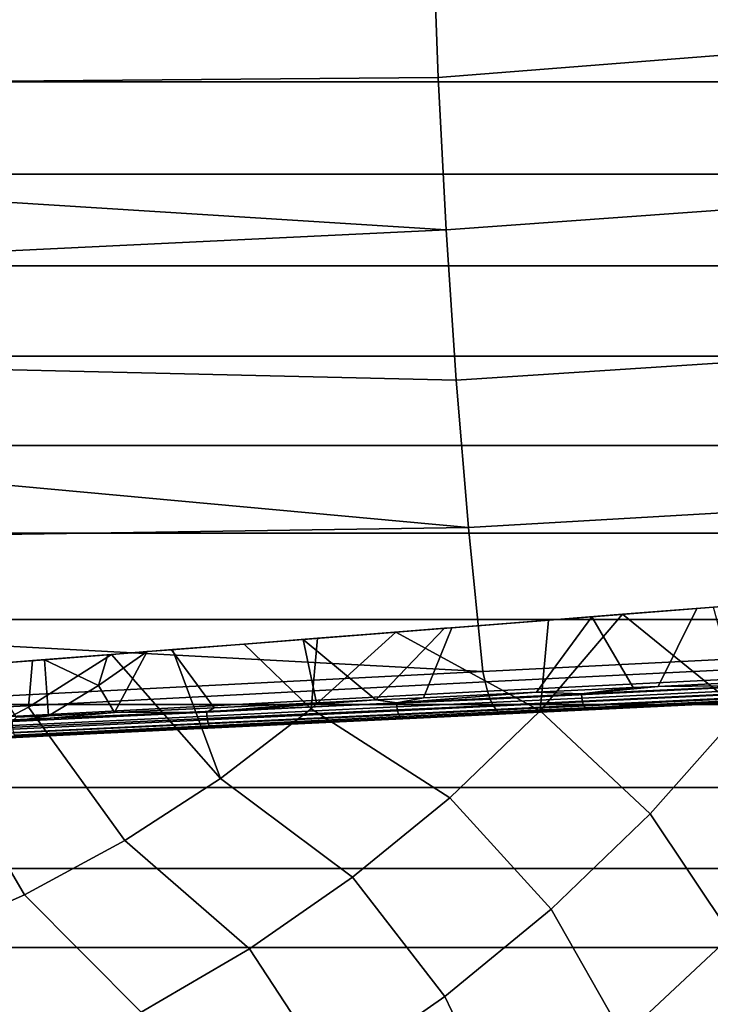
# Model space of a CAD drawing. Header units: metres. Extents: x -25 to 132, y -25 to 47.
# Tile 35 of 153: x 6.48 to 13.68, y -14.51 to -4.25. Entities that reach past the tile are written whole.
import ezdxf

# ---------------------------------------------------------------- set-up
doc = ezdxf.new("R2010")
doc.units = ezdxf.units.M
doc.layers.add('solid_12_061_031_XXX', color=7, linetype='CONTINUOUS')

msp = doc.modelspace()

# ---------------------------------------------------------------- linework, layer by layer
at = {"layer": 'solid_12_061_031_XXX'}
for points in [[(10.847364, -4.848528, 136.796509), (19.462854, -4.170034, 139.076294), (19.410835, -2.50793, 139.273132), (10.787987, -3.242297, 137.034164)], [(10.787987, -3.242297, 137.034164), (2.166885, -3.94671, 134.772095), (2.207821, -4.922173, 134.608246), (10.847364, -4.848528, 136.796509)], [(24.006155, -4.894315), (-24.006182, -4.89419), (-24.18384, -3.923208), (24.183823, -3.923323)], [(10.930156, -6.437024, 136.465179), (19.539206, -5.816728, 138.782013), (19.462854, -4.170034, 139.076294), (10.847364, -4.848528, 136.796509)], [(23.789551, -5.85724), (-23.789581, -5.857115), (-24.006182, -4.89419), (24.006155, -4.894315)], [(10.930156, -6.437024, 136.465179), (10.847364, -4.848528, 136.796509), (2.207821, -4.922173, 134.608246), (2.257734, -5.890417, 134.408508)], [(11.036068, -8.002057, 136.041351), (19.639601, -7.442104, 138.391373), (19.539206, -5.816728, 138.782013), (10.930156, -6.437024, 136.465179)], [(23.534401, -6.810431), (-23.534437, -6.810304), (-23.789581, -5.857115), (23.789551, -5.85724)], [(10.930156, -6.437024, 136.465179), (2.257734, -5.890417, 134.408508), (2.31654, -6.850196, 134.173157)], [(11.036068, -8.002057, 136.041351), (10.930156, -6.437024, 136.465179), (2.31654, -6.850196, 134.173157), (2.384188, -7.800231, 133.902466)], [(23.241053, -7.752641), (-23.241098, -7.752508), (-23.534437, -6.810304), (23.534401, -6.810431)], [(11.164731, -9.537952, 135.52652), (19.76371, -9.040312, 137.905563), (19.639601, -7.442104, 138.391373), (11.036068, -8.002057, 136.041351)], [(22.909941, -8.682426), (-22.90999, -8.682297), (-23.241098, -7.752508), (23.241053, -7.752641)], [(11.164731, -9.537952, 135.52652), (11.036068, -8.002057, 136.041351), (2.384188, -7.800231, 133.902466), (2.460586, -8.739149, 133.596802)], [(22.541649, -9.598123), (-22.5417, -9.598), (-22.90999, -8.682297), (22.909941, -8.682426)], [(11.164731, -9.537952, 135.52652), (2.460586, -8.739149, 133.596802), (2.545589, -9.665545, 133.256622)], [(11.312127, -11.039255, 134.921539), (19.877859, -10.606948, 137.317261), (19.76371, -9.040312, 137.905563), (11.164731, -9.537952, 135.52652)], [(11.312127, -11.039255, 134.921539), (11.164731, -9.537952, 135.52652), (2.545589, -9.665545, 133.256622), (2.639069, -10.578004, 132.882401)], [(22.136808, -10.498172), (-22.136866, -10.498053), (-22.5417, -9.598), (22.541649, -9.598123)], [(12.769523, -10.442306, 121.755608), (13.715604, -10.36805, 121.273376), (14.020444, -10.344089, 121.967117), (13.543123, -10.381553, 122.216858)], [(13.140291, -11.193402, 122.080635), (13.543123, -10.381553, 122.216858), (14.020444, -10.344089, 121.967117), (14.521764, -11.126876, 121.328117)], [(11.910124, -11.446815, 121.741142), (12.769523, -10.442306, 121.755608), (11.997554, -10.502896, 122.120422)], [(11.910124, -11.446815, 121.741142), (13.057293, -12.521387, 120.601761), (14.007456, -11.448546, 120.601761), (12.769523, -10.442306, 121.755608)], [(11.997554, -10.502896, 122.120422), (12.769523, -10.442306, 121.755608), (13.543123, -10.381553, 122.216858), (12.447627, -10.467537, 122.746529)], [(12.447627, -10.467537, 122.746529), (13.543123, -10.381553, 122.216858), (13.140291, -11.193402, 122.080635), (12.878205, -11.206103, 122.212135)], [(14.007456, -11.448546, 120.601761), (13.715604, -10.36805, 121.273376), (12.769523, -10.442306, 121.755608)], [(21.696072, -11.381143), (-21.696133, -11.381024), (-22.136866, -10.498053), (22.136808, -10.498172)], [(10.405918, -10.627827, 122.775108), (11.997554, -10.502896, 122.120422), (10.988891, -10.582034, 123.363472), (10.913242, -10.587973, 123.392845)], [(11.910124, -11.446815, 121.741142), (11.997554, -10.502896, 122.120422), (10.405918, -10.627827, 122.775108)], [(10.693946, -11.311351, 123.179184), (10.988891, -10.582034, 123.363472), (12.447627, -10.467537, 122.746529), (11.872963, -11.254559, 122.685173)], [(11.997554, -10.502896, 122.120422), (12.447627, -10.467537, 122.746529), (10.988891, -10.582034, 123.363472)], [(11.872963, -11.254559, 122.685173), (12.447627, -10.467537, 122.746529), (12.878205, -11.206103, 122.212135)], [(11.312127, -11.039255, 134.921539), (2.639069, -10.578004, 132.882401), (2.74097, -11.475149, 132.474701)], [(9.441298, -10.703511, 123.914612), (10.913242, -10.587973, 123.392845), (10.198402, -11.335193, 123.368088)], [(10.372478, -10.630451, 122.787598), (10.405918, -10.627827, 122.775108), (10.913242, -10.587973, 123.392845), (9.441298, -10.703511, 123.914612)], [(9.588826, -10.691963, 123.068916), (10.372478, -10.630451, 122.787598), (9.441298, -10.703511, 123.914612)], [(9.523274, -11.427938, 122.774681), (10.405918, -10.627827, 122.775108), (9.588826, -10.691963, 123.068916)], [(9.523274, -11.427938, 122.774681), (10.967137, -12.353239, 121.741142), (11.910124, -11.446815, 121.741142), (10.405918, -10.627827, 122.775108)], [(9.588826, -10.691963, 123.068916), (10.405918, -10.627827, 122.775108), (10.372478, -10.630451, 122.787598)], [(10.913242, -10.587973, 123.392845), (10.988891, -10.582034, 123.363472), (10.693946, -11.311351, 123.179184), (10.198402, -11.335193, 123.368088)], [(19.931707, -10.717867, 137.271286), (19.877859, -10.606948, 137.317261), (11.312127, -11.039255, 134.921539), (11.336699, -11.14738, 134.865952)], [(8.512607, -11.416424, 123.931564), (8.067983, -10.811312, 124.319664), (9.441298, -10.703511, 123.914612), (9.580249, -11.364975, 123.588699)], [(8.079375, -10.81045, 123.531456), (8.826096, -10.751834, 123.315392), (9.441298, -10.703511, 123.914612), (8.067983, -10.811312, 124.319664)], [(8.579557, -12.152435, 122.774681), (9.523274, -11.427938, 122.774681), (8.826096, -10.751834, 123.315392), (8.079375, -10.81045, 123.531456)], [(8.826096, -10.751834, 123.315392), (9.588826, -10.691963, 123.068916), (9.441298, -10.703511, 123.914612)], [(9.523274, -11.427938, 122.774681), (9.588826, -10.691963, 123.068916), (8.826096, -10.751834, 123.315392)], [(9.580249, -11.364975, 123.588699), (9.441298, -10.703511, 123.914612), (10.198402, -11.335193, 123.368088)], [(19.956736, -10.818911, 137.198425), (19.931707, -10.717867, 137.271286), (11.336699, -11.14738, 134.865952), (11.361928, -11.244339, 134.792786)], [(6.575481, -11.408916, 123.697914), (7.442551, -10.860438, 123.699554), (6.618736, -10.925107, 123.891624)], [(6.575481, -11.408916, 123.697914), (7.580961, -12.799201, 122.774681), (8.579557, -12.152435, 122.774681), (7.442551, -10.860438, 123.699554)], [(6.618736, -10.925107, 123.891624), (7.442551, -10.860438, 123.699554), (7.342578, -10.868286, 123.724457)], [(6.618736, -10.925107, 123.891624), (7.342578, -10.868286, 123.724457), (7.402443, -10.863555, 124.488716), (6.742301, -10.915376, 124.639267)], [(6.742301, -10.915376, 124.639267), (7.402443, -10.863555, 124.488716), (7.305666, -11.184484, 124.384575)], [(7.47466, -11.466443, 124.220062), (7.305666, -11.184484, 124.384575), (7.812435, -10.831371, 124.386665)], [(7.402443, -10.863555, 124.488716), (7.812435, -10.831371, 124.386665), (7.305666, -11.184484, 124.384575)], [(7.342578, -10.868286, 123.724457), (7.442551, -10.860438, 123.699554), (7.812435, -10.831371, 124.386665), (7.402443, -10.863555, 124.488716)], [(7.442551, -10.860438, 123.699554), (8.079375, -10.81045, 123.531456), (8.067983, -10.811312, 124.319664), (7.812435, -10.831371, 124.386665)], [(8.579557, -12.152435, 122.774681), (8.079375, -10.81045, 123.531456), (7.442551, -10.860438, 123.699554)], [(7.47466, -11.466443, 124.220062), (7.812435, -10.831371, 124.386665), (8.067983, -10.811312, 124.319664), (8.512607, -11.416424, 123.931564)], [(19.985378, -10.905538, 137.109985), (19.956736, -10.818911, 137.198425), (11.361928, -11.244339, 134.792786), (11.390573, -11.32725, 134.705078)], [(5.66822, -11.885773, 123.697914), (6.575481, -11.408916, 123.697914), (6.618736, -10.925107, 123.891624), (5.903346, -10.981266, 124.03582)], [(5.903346, -10.981266, 124.03582), (6.618736, -10.925107, 123.891624), (6.742301, -10.915376, 124.639267), (6.085706, -10.966919, 124.772362)], [(6.085706, -10.966919, 124.772362), (6.742301, -10.915376, 124.639267), (6.78491, -11.499681, 124.388039), (6.452055, -11.515706, 124.462456)], [(6.742301, -10.915376, 124.639267), (7.305666, -11.184484, 124.384575), (6.78491, -11.499681, 124.388039)], [(20.016811, -10.975262, 137.00853), (19.985378, -10.905538, 137.109985), (11.390573, -11.32725, 134.705078), (11.421848, -11.393847, 134.605194)], [(20.050137, -11.026082, 136.896942), (20.016811, -10.975262, 137.00853), (11.421848, -11.393847, 134.605194), (11.4549, -11.442307, 134.49588)], [(11.336699, -11.14738, 134.865952), (11.312127, -11.039255, 134.921539), (2.74097, -11.475149, 132.474701), (2.766584, -11.594785, 132.405411)], [(11.488823, -11.471304, 134.380142), (11.408984, -11.485524, 134.227875), (13.773287, -11.371575, 134.891373), (20.084393, -11.05654, 136.778442)], [(20.084393, -11.05654, 136.778442), (20.050137, -11.026082, 136.896942), (11.4549, -11.442307, 134.49588), (11.488823, -11.471304, 134.380142)], [(2.797405, -11.698578, 132.31572), (11.361928, -11.244339, 134.792786), (11.336699, -11.14738, 134.865952), (2.766584, -11.594785, 132.405411)], [(12.34062, -11.272547, 122.460159), (13.140291, -11.193402, 122.080635), (14.199016, -11.183019, 121.501717)], [(12.34062, -11.272547, 122.460159), (14.199016, -11.183019, 121.501717), (14.201449, -11.225117, 121.502434), (12.342999, -11.314648, 122.460907)], [(14.199016, -11.183019, 121.501717), (13.140291, -11.193402, 122.080635), (14.521764, -11.126876, 121.328117)], [(2.797405, -11.698578, 132.31572), (11.390573, -11.32725, 134.705078), (11.361928, -11.244339, 134.792786)], [(7.47466, -11.466443, 124.220062), (6.78491, -11.499681, 124.388039), (7.305666, -11.184484, 124.384575)], [(10.415431, -11.365297, 123.275833), (10.693946, -11.311351, 123.179184), (11.872963, -11.254559, 122.685173)], [(10.415431, -11.365297, 123.275833), (11.872963, -11.254559, 122.685173), (12.34062, -11.272547, 122.460159)], [(10.415431, -11.365297, 123.275833), (12.34062, -11.272547, 122.460159), (12.342999, -11.314648, 122.460907), (10.417752, -11.407401, 123.276604)], [(12.34062, -11.272547, 122.460159), (11.872963, -11.254559, 122.685173), (12.878205, -11.206103, 122.212135)], [(12.34062, -11.272547, 122.460159), (12.878205, -11.206103, 122.212135), (13.140291, -11.193402, 122.080635)], [(12.342999, -11.314648, 122.460907), (14.201449, -11.225117, 121.502434), (14.209534, -11.265044, 121.513344), (12.350245, -11.354615, 122.472252)], [(12.350245, -11.354615, 122.472252), (14.209534, -11.265044, 121.513344), (14.22263, -11.299644, 121.533592), (12.361786, -11.389291, 122.493309)], [(21.220129, -12.245653), (-21.220196, -12.245537), (-21.696133, -11.381024), (21.696072, -11.381143)], [(2.797405, -11.698578, 132.31572), (2.832262, -11.782886, 132.208725), (11.421848, -11.393847, 134.605194), (11.390573, -11.32725, 134.705078)], [(8.434374, -11.460744, 123.944092), (9.580249, -11.364975, 123.588699), (10.198402, -11.335193, 123.368088)], [(8.434374, -11.460744, 123.944092), (10.198402, -11.335193, 123.368088), (10.415431, -11.365297, 123.275833)], [(8.434374, -11.460744, 123.944092), (8.512607, -11.416424, 123.931564), (9.580249, -11.364975, 123.588699)], [(8.434374, -11.460744, 123.944092), (10.415431, -11.365297, 123.275833), (10.417752, -11.407401, 123.276604), (8.436636, -11.502851, 123.944885)], [(10.415431, -11.365297, 123.275833), (10.198402, -11.335193, 123.368088), (10.693946, -11.311351, 123.179184)], [(10.417752, -11.407401, 123.276604), (12.342999, -11.314648, 122.460907), (12.350245, -11.354615, 122.472252), (10.42413, -11.447411, 123.288315)], [(10.42413, -11.447411, 123.288315), (12.350245, -11.354615, 122.472252), (12.361786, -11.389291, 122.493309), (10.43406, -11.482163, 123.310051)], [(10.477341, -11.530689, 123.414642), (12.412902, -11.437439, 122.594482), (13.773287, -11.371575, 134.891373), (11.408984, -11.485524, 134.227875)], [(12.361786, -11.389291, 122.493309), (14.22263, -11.299644, 121.533592), (14.239702, -11.326182, 121.561577), (12.376709, -11.415933, 122.522392)], [(12.376709, -11.415933, 122.522392), (14.239702, -11.326182, 121.561577), (14.259401, -11.34256, 121.595078), (12.393836, -11.432434, 122.557228)], [(12.393836, -11.432434, 122.557228), (14.259401, -11.34256, 121.595078), (14.281139, -11.347435, 121.630859), (12.412902, -11.437439, 122.594482)], [(12.412902, -11.437439, 122.594482), (14.281139, -11.347435, 121.630859), (13.773287, -11.371575, 134.891373)], [(2.832262, -11.782886, 132.208725), (2.869931, -11.844746, 132.088211), (11.4549, -11.442307, 134.49588), (11.421848, -11.393847, 134.605194)], [(2.869931, -11.844746, 132.088211), (2.909087, -11.881983, 131.958405), (11.488823, -11.471304, 134.380142), (11.4549, -11.442307, 134.49588)], [(2.909087, -11.881983, 131.958405), (2.948355, -11.893289, 131.823868), (11.408984, -11.485524, 134.227875), (11.488823, -11.471304, 134.380142)], [(8.485482, -11.626657, 124.086632), (10.477341, -11.530689, 123.414642), (11.408984, -11.485524, 134.227875), (2.948355, -11.893289, 131.823868)], [(5.66822, -11.885773, 123.697914), (6.533872, -13.364095, 122.774681), (7.580961, -12.799201, 122.774681), (6.575481, -11.408916, 123.697914)], [(6.40869, -11.558345, 124.461159), (7.47466, -11.466443, 124.220062), (8.434374, -11.460744, 123.944092)], [(6.40869, -11.558345, 124.461159), (8.434374, -11.460744, 123.944092), (8.436636, -11.502851, 123.944885), (6.410893, -11.600453, 124.46196)], [(6.40869, -11.558345, 124.461159), (6.78491, -11.499681, 124.388039), (7.47466, -11.466443, 124.220062)], [(8.434374, -11.460744, 123.944092), (7.47466, -11.466443, 124.220062), (8.512607, -11.416424, 123.931564)], [(8.436636, -11.502851, 123.944885), (10.417752, -11.407401, 123.276604), (10.42413, -11.447411, 123.288315), (8.442121, -11.542903, 123.956902)], [(8.442121, -11.542903, 123.956902), (10.42413, -11.447411, 123.288315), (10.43406, -11.482163, 123.310051), (8.450394, -11.577737, 123.979195)], [(8.450394, -11.577737, 123.979195), (10.43406, -11.482163, 123.310051), (10.446758, -11.508913, 123.34008), (8.460801, -11.604596, 124.009995)], [(8.579557, -12.152435, 122.774681), (9.955393, -13.182215, 121.741142), (10.967137, -12.353239, 121.741142), (9.523274, -11.427938, 122.774681)], [(10.43406, -11.482163, 123.310051), (12.361786, -11.389291, 122.493309), (12.376709, -11.415933, 122.522392), (10.446758, -11.508913, 123.34008)], [(10.446758, -11.508913, 123.34008), (12.376709, -11.415933, 122.522392), (12.393836, -11.432434, 122.557228), (10.46122, -11.525543, 123.376038)], [(10.46122, -11.525543, 123.376038), (12.393836, -11.432434, 122.557228), (12.412902, -11.437439, 122.594482), (10.477341, -11.530689, 123.414642)], [(10.967137, -12.353239, 121.741142), (12.02519, -13.515652, 120.601761), (13.057293, -12.521387, 120.601761), (11.910124, -11.446815, 121.741142)], [(14.007456, -11.448546, 120.601761), (13.057293, -12.521387, 120.601761), (13.905895, -13.790126, 119.361473), (14.946753, -12.654489, 119.361473)], [(6.40869, -11.558345, 124.461159), (6.452055, -11.515706, 124.462456), (6.78491, -11.499681, 124.388039)], [(6.410893, -11.600453, 124.46196), (8.436636, -11.502851, 123.944885), (8.442121, -11.542903, 123.956902), (6.415464, -11.640551, 124.474213)], [(6.415464, -11.640551, 124.474213), (8.442121, -11.542903, 123.956902), (8.450394, -11.577737, 123.979195), (6.422042, -11.675466, 124.496933)], [(6.422042, -11.675466, 124.496933), (8.450394, -11.577737, 123.979195), (8.460801, -11.604596, 124.009995), (6.430108, -11.702438, 124.528336)], [(8.460801, -11.604596, 124.009995), (10.446758, -11.508913, 123.34008), (10.46122, -11.525543, 123.376038), (8.47252, -11.621359, 124.046883)], [(8.47252, -11.621359, 124.046883), (10.46122, -11.525543, 123.376038), (10.477341, -11.530689, 123.414642), (8.485482, -11.626657, 124.086632)], [(6.448645, -11.724796, 124.606598), (8.485482, -11.626657, 124.086632), (2.948355, -11.893289, 131.823868)], [(6.430108, -11.702438, 124.528336), (8.460801, -11.604596, 124.009995), (8.47252, -11.621359, 124.046883), (6.439023, -11.719337, 124.565941)], [(6.439023, -11.719337, 124.565941), (8.47252, -11.621359, 124.046883), (8.485482, -11.626657, 124.086632), (6.448645, -11.724796, 124.606598)], [(4.726619, -12.290622, 123.697914), (5.444989, -13.843504, 122.774681), (6.533872, -13.364095, 122.774681), (5.66822, -11.885773, 123.697914)], [(7.580961, -12.799201, 122.774681), (8.881232, -13.928544, 121.741142), (9.955393, -13.182215, 121.741142), (8.579557, -12.152435, 122.774681)], [(20.70974, -13.090324), (-20.709812, -13.090212), (-21.220196, -12.245537), (21.220129, -12.245653)], [(9.955393, -13.182215, 121.741142), (10.917624, -14.425099, 120.601761), (12.02519, -13.515652, 120.601761), (10.967137, -12.353239, 121.741142)], [(13.057293, -12.521387, 120.601761), (12.02519, -13.515652, 120.601761), (12.779, -14.84044, 119.361473), (13.905895, -13.790126, 119.361473)], [(6.533872, -13.364095, 122.774681), (7.751391, -14.587548, 121.741142), (8.881232, -13.928544, 121.741142), (7.580961, -12.799201, 122.774681)], [(20.16573, -13.913781), (-20.165806, -13.913672), (-20.709812, -13.090212), (20.70974, -13.090324)], [(8.881232, -13.928544, 121.741142), (9.741547, -15.244025, 120.601761), (10.917624, -14.425099, 120.601761), (9.955393, -13.182215, 121.741142)], [(5.444989, -13.843504, 122.774681), (6.572953, -15.155095, 121.741142), (7.751391, -14.587548, 121.741142), (6.533872, -13.364095, 122.774681)], [(12.02519, -13.515652, 120.601761), (10.917624, -14.425099, 120.601761), (11.573038, -15.798933, 119.361473), (12.779, -14.84044, 119.361473)], [(4.321277, -14.234363, 122.774681), (5.353305, -15.627628, 121.741142), (6.572953, -15.155095, 121.741142), (5.444989, -13.843504, 122.774681)], [(13.905895, -13.790126, 119.361473), (12.779, -14.84044, 119.361473), (13.179115, -16.340391, 118.02565), (14.447976, -15.23002, 118.02565)], [(19.588982, -14.71468), (-19.589062, -14.714573), (-20.165806, -13.913672), (20.16573, -13.913781)], [(7.751391, -14.587548, 121.741142), (8.504337, -15.967288, 120.601761), (9.741547, -15.244025, 120.601761), (8.881232, -13.928544, 121.741142)], [(10.917624, -14.425099, 120.601761), (9.741547, -15.244025, 120.601761), (10.295471, -16.659676, 119.361473), (11.573038, -15.798933, 119.361473)]]:
    msp.add_3dface(points, dxfattribs=at)

doc.saveas('drawing.dxf')
